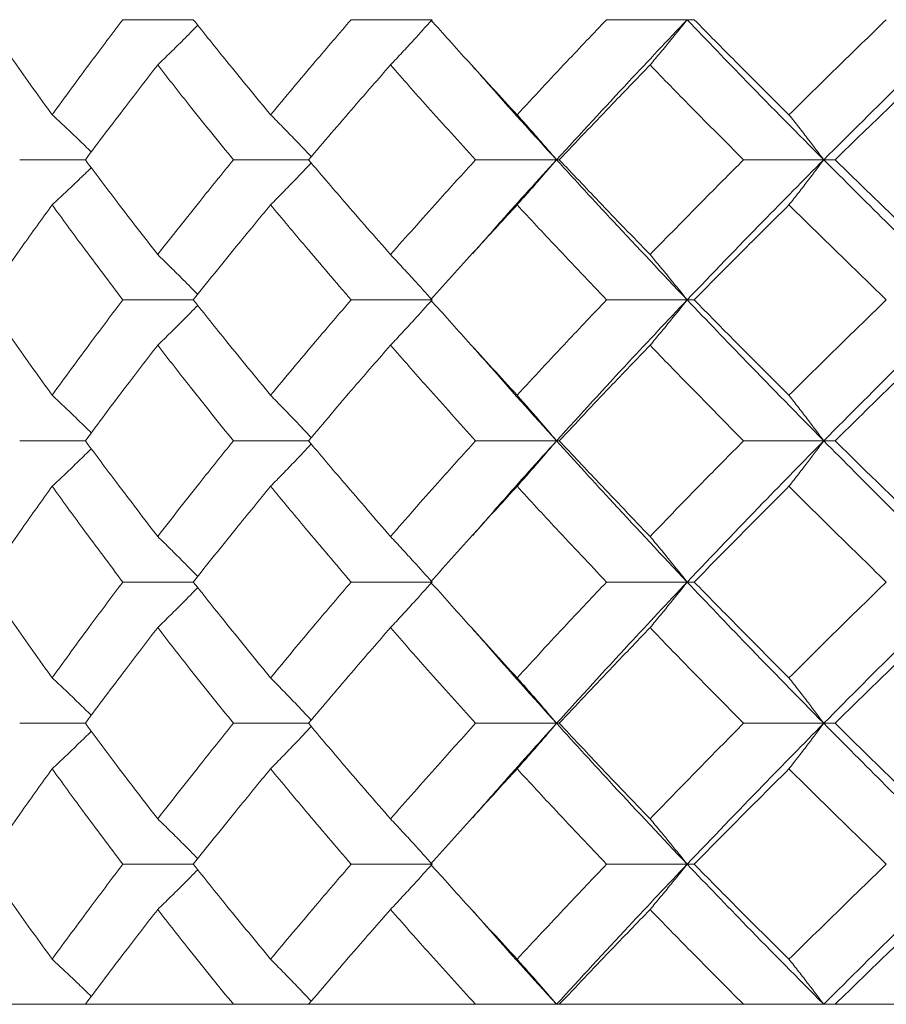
# Model space of a CAD drawing. Header units: inches. Extents: x -4.1 to 23, y -7 to 14.8.
# Tile 121 of 139: x 19.182 to 19.557, y 2.322 to 2.748. Entities that reach past the tile are written whole.
import ezdxf

# ---------------------------------------------------------------- set-up
doc = ezdxf.new("R2010")
doc.units = ezdxf.units.IN
doc.header["$MEASUREMENT"] = 0

msp = doc.modelspace()

# ---------------------------------------------------------------- linework, layer by layer
at = {"color": 7, "linetype": 'Continuous', "lineweight": 15}
for p, q in [((19.25694, 2.7484), (19.22643, 2.7484)), ((19.36027, 2.7484), (19.32522, 2.7484)), ((19.4707, 2.7484), (19.43577, 2.7484)), ((19.4707, 2.7484), (19.47374, 2.7484)), ((19.21021, 2.68778), (19.18179, 2.68778)), ((19.3068, 2.68778), (19.27428, 2.68778)), ((19.41414, 2.68778), (19.3791, 2.68778)), ((19.41414, 2.68778), (19.41535, 2.68778)), ((19.5298, 2.68778), (19.49508, 2.68778)), ((19.5298, 2.68778), (19.53467, 2.68778)), ((19.37749, 2.64693), (19.37746, 2.64693)), ((19.25694, 2.62716), (19.22643, 2.62716)), ((19.36027, 2.62716), (19.32522, 2.62716)), ((19.4707, 2.62716), (19.43577, 2.62716)), ((19.4707, 2.62716), (19.47374, 2.62716)), ((19.21021, 2.5662), (19.18179, 2.5662)), ((19.3068, 2.5662), (19.27428, 2.5662)), ((19.41414, 2.5662), (19.3791, 2.5662)), ((19.41414, 2.5662), (19.41535, 2.5662)), ((19.5298, 2.5662), (19.49508, 2.5662)), ((19.5298, 2.5662), (19.53467, 2.5662)), ((19.37749, 2.52498), (19.37746, 2.52498)), ((19.25694, 2.50508), (19.22643, 2.50508)), ((19.36027, 2.50508), (19.32522, 2.50508)), ((19.4707, 2.50508), (19.43577, 2.50508)), ((19.4707, 2.50508), (19.47374, 2.50508)), ((19.21021, 2.44396), (19.18179, 2.44396)), ((19.3068, 2.44396), (19.27428, 2.44396)), ((19.41414, 2.44396), (19.3791, 2.44396)), ((19.41414, 2.44396), (19.41535, 2.44396)), ((19.5298, 2.44396), (19.49508, 2.44396)), ((19.5298, 2.44396), (19.53467, 2.44396)), ((19.37749, 2.40281), (19.37747, 2.40281)), ((19.25694, 2.383), (19.22643, 2.383)), ((19.36027, 2.383), (19.32522, 2.383)), ((19.4707, 2.383), (19.43577, 2.383)), ((19.4707, 2.383), (19.47374, 2.383)), ((18.93066, 2.32238), (21.86666, 2.32238)), ((19.18179, 2.32238), (19.12664, 2.32238)), ((19.27428, 2.32238), (19.21021, 2.32238)), ((19.3791, 2.32238), (19.3068, 2.32238)), ((19.49508, 2.32238), (19.41535, 2.32238)), ((19.62097, 2.32238), (19.53467, 2.32238))]:
    msp.add_line(p, q, dxfattribs=at)
for points, knots in [([(19.19583, 2.70729), (19.19029, 2.71495), (19.18041, 2.72864), (19.17092, 2.74236), (19.16674, 2.7484)], [0, 0, 0, 0, 0.5595273, 1, 1, 1, 1]), ([(19.19583, 2.70729), (19.20144, 2.71495), (19.21146, 2.72864), (19.22185, 2.74236), (19.22643, 2.7484)], [0, 0, 0, 0, 0.5595273, 1, 1, 1, 1]), ([(19.29038, 2.70729), (19.28405, 2.71495), (19.27272, 2.72864), (19.26176, 2.74236), (19.25694, 2.7484)], [0, 0, 0, 0, 0.559527, 1, 1, 1, 1]), ([(19.29038, 2.70729), (19.29679, 2.71495), (19.30825, 2.72864), (19.32003, 2.74236), (19.32522, 2.7484)], [0, 0, 0, 0, 0.559527, 1, 1, 1, 1]), ([(19.34228, 2.7288), (19.34397, 2.7306), (19.34735, 2.7342), (19.35336, 2.74072), (19.35765, 2.74548), (19.36027, 2.7484)], [0, 0, 0, 0, 0.279356, 0.558712, 1, 1, 1, 1]), ([(19.39708, 2.70729), (19.39001, 2.71495), (19.37737, 2.72864), (19.36507, 2.74236), (19.35965, 2.7484)], [0, 0, 0, 0, 0.559527, 1, 1, 1, 1]), ([(19.39708, 2.70729), (19.40422, 2.71495), (19.41697, 2.72864), (19.43002, 2.74236), (19.43577, 2.7484)], [0, 0, 0, 0, 0.559527, 1, 1, 1, 1]), ([(19.41414, 2.68778), (19.42452, 2.69906), (19.44307, 2.71924), (19.46225, 2.73948), (19.4707, 2.7484)], [0, 0, 0, 0, 0.559248, 1, 1, 1, 1]), ([(19.45462, 2.7288), (19.45613, 2.7306), (19.45915, 2.7342), (19.46452, 2.74072), (19.46835, 2.74548), (19.4707, 2.7484)], [0, 0, 0, 0, 0.279356, 0.558712, 1, 1, 1, 1]), ([(19.5298, 2.68778), (19.51861, 2.69906), (19.49859, 2.71924), (19.47923, 2.73948), (19.4707, 2.7484)], [0, 0, 0, 0, 0.559248, 1, 1, 1, 1]), ([(19.51475, 2.70729), (19.50702, 2.71495), (19.49321, 2.72864), (19.47969, 2.74236), (19.47374, 2.7484)], [0, 0, 0, 0, 0.559527, 1, 1, 1, 1]), ([(19.51475, 2.70729), (19.52254, 2.71495), (19.53646, 2.72864), (19.55063, 2.74236), (19.55687, 2.7484)], [0, 0, 0, 0, 0.559527, 1, 1, 1, 1]), ([(19.5298, 2.68778), (19.54112, 2.69906), (19.56136, 2.71924), (19.58214, 2.73948), (19.59129, 2.7484)], [0, 0, 0, 0, 0.559248, 1, 1, 1, 1]), ([(19.24152, 2.7288), (19.24337, 2.7306), (19.24707, 2.73421), (19.25286, 2.73993), (19.25677, 2.74389), (19.25886, 2.74601)], [0, 0, 0, 0, 0.317748, 0.635496, 1, 1, 1, 1]), ([(19.21021, 2.68778), (19.21595, 2.69542), (19.22622, 2.70908), (19.23684, 2.72277), (19.24152, 2.7288)], [0, 0, 0, 0, 0.559462, 1, 1, 1, 1]), ([(19.27428, 2.68778), (19.26807, 2.69542), (19.25697, 2.70908), (19.24624, 2.72277), (19.24152, 2.7288)], [0, 0, 0, 0, 0.559462, 1, 1, 1, 1]), ([(19.3068, 2.68778), (19.31333, 2.69542), (19.325, 2.70908), (19.337, 2.72277), (19.34228, 2.7288)], [0, 0, 0, 0, 0.559462, 1, 1, 1, 1]), ([(19.3791, 2.68778), (19.37214, 2.69542), (19.3597, 2.70908), (19.34761, 2.72277), (19.34228, 2.7288)], [0, 0, 0, 0, 0.559462, 1, 1, 1, 1]), ([(19.41414, 2.68778), (19.40386, 2.69906), (19.39157, 2.71256), (19.37977, 2.72609), (19.37783, 2.72831)], [0, 0, 0, 0, 0.835964, 1, 1, 1, 1]), ([(19.41535, 2.68778), (19.42259, 2.69542), (19.43555, 2.70908), (19.44879, 2.72277), (19.45462, 2.7288)], [0, 0, 0, 0, 0.559462, 1, 1, 1, 1]), ([(19.49508, 2.68778), (19.48746, 2.69542), (19.47382, 2.70908), (19.46049, 2.72277), (19.45462, 2.7288)], [0, 0, 0, 0, 0.559462, 1, 1, 1, 1]), ([(19.53467, 2.68778), (19.54256, 2.69542), (19.55665, 2.70908), (19.57099, 2.72277), (19.5773, 2.7288)], [0, 0, 0, 0, 0.559462, 1, 1, 1, 1]), ([(19.19583, 2.70729), (19.19775, 2.70549), (19.2016, 2.7019), (19.20726, 2.69654), (19.21097, 2.69294), (19.21278, 2.69119)], [0, 0, 0, 0, 0.338424, 0.676849, 1, 1, 1, 1]), ([(19.29038, 2.70729), (19.29216, 2.70549), (19.2957, 2.7019), (19.30157, 2.69586), (19.30564, 2.69158), (19.30796, 2.68914)], [0, 0, 0, 0, 0.3005735, 0.6011471, 1, 1, 1, 1]), ([(19.39708, 2.70729), (19.39868, 2.70549), (19.40189, 2.7019), (19.40758, 2.69541), (19.41165, 2.69068), (19.41414, 2.68778)], [0, 0, 0, 0, 0.279852, 0.559705, 1, 1, 1, 1]), ([(19.51475, 2.70729), (19.51617, 2.70549), (19.519, 2.7019), (19.52402, 2.69541), (19.52761, 2.69068), (19.5298, 2.68778)], [0, 0, 0, 0, 0.279852, 0.559705, 1, 1, 1, 1]), ([(19.19583, 2.66827), (19.19775, 2.67007), (19.2016, 2.67367), (19.20726, 2.67902), (19.21097, 2.68262), (19.21278, 2.68437)], [0, 0, 0, 0, 0.338501, 0.677002, 1, 1, 1, 1]), ([(19.24152, 2.64676), (19.23557, 2.65443), (19.22497, 2.66812), (19.21471, 2.68178), (19.21021, 2.68778)], [0, 0, 0, 0, 0.560541, 1, 1, 1, 1]), ([(19.24152, 2.64676), (19.24754, 2.65443), (19.25828, 2.66812), (19.2694, 2.68178), (19.27428, 2.68778)], [0, 0, 0, 0, 0.560541, 1, 1, 1, 1]), ([(19.29038, 2.66827), (19.29216, 2.67007), (19.2957, 2.67367), (19.30157, 2.6797), (19.30564, 2.68398), (19.30796, 2.68642)], [0, 0, 0, 0, 0.300595, 0.601189, 1, 1, 1, 1]), ([(19.34228, 2.64676), (19.33557, 2.65443), (19.32358, 2.66812), (19.31192, 2.68178), (19.3068, 2.68778)], [0, 0, 0, 0, 0.5605414, 1, 1, 1, 1]), ([(19.34228, 2.64676), (19.34907, 2.65443), (19.36118, 2.66812), (19.37363, 2.68178), (19.3791, 2.68778)], [0, 0, 0, 0, 0.560541, 1, 1, 1, 1]), ([(19.37788, 2.64723), (19.38194, 2.65188), (19.39376, 2.66542), (19.40606, 2.67892), (19.41414, 2.68778)], [0, 0, 0, 0, 0.343648, 1, 1, 1, 1]), ([(19.39708, 2.66827), (19.39868, 2.67007), (19.40189, 2.67367), (19.40758, 2.68015), (19.41165, 2.68489), (19.41414, 2.68778)], [0, 0, 0, 0, 0.279852, 0.559705, 1, 1, 1, 1]), ([(19.4707, 2.62716), (19.45996, 2.63851), (19.44081, 2.65875), (19.42228, 2.67892), (19.41414, 2.68778)], [0, 0, 0, 0, 0.560759, 1, 1, 1, 1]), ([(19.45462, 2.64676), (19.44721, 2.65443), (19.43398, 2.66812), (19.42104, 2.68178), (19.41535, 2.68778)], [0, 0, 0, 0, 0.560541, 1, 1, 1, 1]), ([(19.45462, 2.64676), (19.4621, 2.65443), (19.47544, 2.66812), (19.48909, 2.68178), (19.49508, 2.68778)], [0, 0, 0, 0, 0.560541, 1, 1, 1, 1]), ([(19.4707, 2.62716), (19.48157, 2.63851), (19.50096, 2.65875), (19.521, 2.67892), (19.5298, 2.68778)], [0, 0, 0, 0, 0.560759, 1, 1, 1, 1]), ([(19.51475, 2.66827), (19.51617, 2.67007), (19.519, 2.67367), (19.52402, 2.68015), (19.52761, 2.68489), (19.5298, 2.68778)], [0, 0, 0, 0, 0.279852, 0.559705, 1, 1, 1, 1]), ([(19.59129, 2.62716), (19.57965, 2.63851), (19.5589, 2.65875), (19.53868, 2.67892), (19.5298, 2.68778)], [0, 0, 0, 0, 0.560759, 1, 1, 1, 1]), ([(19.5773, 2.64676), (19.56927, 2.65443), (19.55494, 2.66812), (19.54086, 2.68178), (19.53467, 2.68778)], [0, 0, 0, 0, 0.560541, 1, 1, 1, 1]), ([(19.16674, 2.62716), (19.17207, 2.63485), (19.18157, 2.64857), (19.19147, 2.66226), (19.19583, 2.66827)], [0, 0, 0, 0, 0.5604762, 1, 1, 1, 1]), ([(19.22643, 2.62716), (19.22061, 2.63485), (19.21024, 2.64857), (19.20023, 2.66226), (19.19583, 2.66827)], [0, 0, 0, 0, 0.560476, 1, 1, 1, 1]), ([(19.25694, 2.62716), (19.26309, 2.63485), (19.27406, 2.64857), (19.2854, 2.66226), (19.29038, 2.66827)], [0, 0, 0, 0, 0.5604762, 1, 1, 1, 1]), ([(19.32522, 2.62716), (19.31862, 2.63485), (19.30685, 2.64857), (19.29541, 2.66226), (19.29038, 2.66827)], [0, 0, 0, 0, 0.560476, 1, 1, 1, 1]), ([(19.35965, 2.62716), (19.36655, 2.63485), (19.37887, 2.64857), (19.39152, 2.66226), (19.39708, 2.66827)], [0, 0, 0, 0, 0.560476, 1, 1, 1, 1]), ([(19.43577, 2.62716), (19.42846, 2.63485), (19.41543, 2.64857), (19.40268, 2.66226), (19.39708, 2.66827)], [0, 0, 0, 0, 0.560476, 1, 1, 1, 1]), ([(19.47374, 2.62716), (19.48132, 2.63485), (19.49485, 2.64857), (19.50867, 2.66226), (19.51475, 2.66827)], [0, 0, 0, 0, 0.560476, 1, 1, 1, 1]), ([(19.55687, 2.62716), (19.54894, 2.63485), (19.53477, 2.64857), (19.52086, 2.66226), (19.51475, 2.66827)], [0, 0, 0, 0, 0.5604762, 1, 1, 1, 1]), ([(19.24152, 2.64676), (19.24337, 2.64496), (19.24707, 2.64136), (19.25286, 2.63563), (19.25677, 2.63167), (19.25886, 2.62955)], [0, 0, 0, 0, 0.317693, 0.635385, 1, 1, 1, 1]), ([(19.34228, 2.64676), (19.34397, 2.64496), (19.34735, 2.64136), (19.35336, 2.63484), (19.35765, 2.63008), (19.36027, 2.62716)], [0, 0, 0, 0, 0.279356, 0.5587121, 1, 1, 1, 1]), ([(19.45462, 2.64676), (19.45613, 2.64496), (19.45915, 2.64136), (19.46452, 2.63484), (19.46835, 2.63008), (19.4707, 2.62716)], [0, 0, 0, 0, 0.279356, 0.558712, 1, 1, 1, 1]), ([(19.19583, 2.58589), (19.19029, 2.5936), (19.18042, 2.60737), (19.17092, 2.62112), (19.16674, 2.62716)], [0, 0, 0, 0, 0.560339, 1, 1, 1, 1]), ([(19.19583, 2.58589), (19.20144, 2.5936), (19.21146, 2.60737), (19.22186, 2.62112), (19.22643, 2.62716)], [0, 0, 0, 0, 0.560339, 1, 1, 1, 1]), ([(19.24152, 2.60753), (19.24337, 2.60933), (19.24706, 2.61294), (19.25285, 2.61867), (19.25676, 2.62264), (19.25886, 2.62477)], [0, 0, 0, 0, 0.317535, 0.635069, 1, 1, 1, 1]), ([(19.29038, 2.58589), (19.28404, 2.5936), (19.27273, 2.60737), (19.26176, 2.62112), (19.25694, 2.62716)], [0, 0, 0, 0, 0.560339, 1, 1, 1, 1]), ([(19.29038, 2.58589), (19.29679, 2.5936), (19.30824, 2.60737), (19.32003, 2.62112), (19.32522, 2.62716)], [0, 0, 0, 0, 0.560339, 1, 1, 1, 1]), ([(19.34228, 2.60753), (19.34397, 2.60933), (19.34734, 2.61294), (19.35335, 2.61947), (19.35764, 2.62424), (19.36027, 2.62716)], [0, 0, 0, 0, 0.2791678, 0.5583356, 1, 1, 1, 1]), ([(19.39708, 2.58589), (19.39, 2.5936), (19.37738, 2.60737), (19.36506, 2.62112), (19.35965, 2.62716)], [0, 0, 0, 0, 0.560339, 1, 1, 1, 1]), ([(19.39708, 2.58589), (19.40422, 2.5936), (19.41696, 2.60737), (19.43003, 2.62112), (19.43577, 2.62716)], [0, 0, 0, 0, 0.560339, 1, 1, 1, 1]), ([(19.41414, 2.5662), (19.42452, 2.5776), (19.44305, 2.59794), (19.46226, 2.61824), (19.4707, 2.62716)], [0, 0, 0, 0, 0.560458, 1, 1, 1, 1]), ([(19.45462, 2.60753), (19.45613, 2.60933), (19.45914, 2.61294), (19.46451, 2.61947), (19.46835, 2.62424), (19.4707, 2.62716)], [0, 0, 0, 0, 0.279168, 0.558336, 1, 1, 1, 1]), ([(19.5298, 2.5662), (19.5186, 2.5776), (19.49862, 2.59794), (19.47922, 2.61824), (19.4707, 2.62716)], [0, 0, 0, 0, 0.560458, 1, 1, 1, 1]), ([(19.51475, 2.58589), (19.50702, 2.5936), (19.49322, 2.60737), (19.47969, 2.62112), (19.47374, 2.62716)], [0, 0, 0, 0, 0.560339, 1, 1, 1, 1]), ([(19.51475, 2.58589), (19.52254, 2.5936), (19.53645, 2.60737), (19.55064, 2.62112), (19.55687, 2.62716)], [0, 0, 0, 0, 0.560339, 1, 1, 1, 1]), ([(19.5298, 2.5662), (19.54113, 2.5776), (19.56134, 2.59794), (19.58215, 2.61824), (19.59129, 2.62716)], [0, 0, 0, 0, 0.560458, 1, 1, 1, 1]), ([(19.21021, 2.5662), (19.21596, 2.57393), (19.22621, 2.58771), (19.23684, 2.60147), (19.24152, 2.60753)], [0, 0, 0, 0, 0.560274, 1, 1, 1, 1]), ([(19.27428, 2.5662), (19.26807, 2.57393), (19.25698, 2.58771), (19.24624, 2.60147), (19.24152, 2.60753)], [0, 0, 0, 0, 0.5602736, 1, 1, 1, 1]), ([(19.3068, 2.5662), (19.31333, 2.57393), (19.32499, 2.58771), (19.337, 2.60147), (19.34228, 2.60753)], [0, 0, 0, 0, 0.560274, 1, 1, 1, 1]), ([(19.3791, 2.5662), (19.37214, 2.57393), (19.35971, 2.58771), (19.34761, 2.60147), (19.34228, 2.60753)], [0, 0, 0, 0, 0.560274, 1, 1, 1, 1]), ([(19.41535, 2.5662), (19.4226, 2.57393), (19.43554, 2.58771), (19.44879, 2.60147), (19.45462, 2.60753)], [0, 0, 0, 0, 0.560274, 1, 1, 1, 1]), ([(19.49508, 2.5662), (19.48745, 2.57393), (19.47383, 2.58771), (19.46049, 2.60147), (19.45462, 2.60753)], [0, 0, 0, 0, 0.560274, 1, 1, 1, 1]), ([(19.53467, 2.5662), (19.54256, 2.57393), (19.55664, 2.58771), (19.57099, 2.60147), (19.5773, 2.60753)], [0, 0, 0, 0, 0.560274, 1, 1, 1, 1]), ([(19.41414, 2.5662), (19.40386, 2.5776), (19.39158, 2.59122), (19.37976, 2.60481), (19.37783, 2.60702)], [0, 0, 0, 0, 0.837269, 1, 1, 1, 1]), ([(19.19583, 2.58589), (19.19775, 2.58409), (19.20159, 2.58047), (19.20724, 2.57507), (19.21096, 2.57143), (19.21279, 2.56964)], [0, 0, 0, 0, 0.337228, 0.674456, 1, 1, 1, 1]), ([(19.29038, 2.58589), (19.29215, 2.58409), (19.29569, 2.58047), (19.30156, 2.57438), (19.30563, 2.57005), (19.30796, 2.56757)], [0, 0, 0, 0, 0.299514, 0.599028, 1, 1, 1, 1]), ([(19.39708, 2.58589), (19.39868, 2.58409), (19.40188, 2.58047), (19.40757, 2.57393), (19.41164, 2.56914), (19.41414, 2.5662)], [0, 0, 0, 0, 0.27887, 0.557739, 1, 1, 1, 1]), ([(19.51475, 2.58589), (19.51616, 2.58409), (19.51898, 2.58047), (19.52401, 2.57393), (19.5276, 2.56914), (19.5298, 2.5662)], [0, 0, 0, 0, 0.27887, 0.557739, 1, 1, 1, 1]), ([(19.24152, 2.5248), (19.23557, 2.53254), (19.22496, 2.54634), (19.21472, 2.56014), (19.21021, 2.5662)], [0, 0, 0, 0, 0.560136, 1, 1, 1, 1]), ([(19.24152, 2.5248), (19.24754, 2.53254), (19.25829, 2.54634), (19.2694, 2.56014), (19.27428, 2.5662)], [0, 0, 0, 0, 0.560136, 1, 1, 1, 1]), ([(19.29038, 2.5465), (19.29215, 2.54831), (19.29569, 2.55192), (19.30155, 2.55802), (19.30563, 2.56235), (19.30796, 2.56483)], [0, 0, 0, 0, 0.299439, 0.598878, 1, 1, 1, 1]), ([(19.34228, 2.5248), (19.33557, 2.53254), (19.32358, 2.54634), (19.31192, 2.56014), (19.3068, 2.5662)], [0, 0, 0, 0, 0.560136, 1, 1, 1, 1]), ([(19.34228, 2.5248), (19.34907, 2.53254), (19.36118, 2.54634), (19.37362, 2.56014), (19.3791, 2.5662)], [0, 0, 0, 0, 0.5601361, 1, 1, 1, 1]), ([(19.37787, 2.52529), (19.38193, 2.52997), (19.39376, 2.54361), (19.40606, 2.55725), (19.41414, 2.5662)], [0, 0, 0, 0, 0.342974, 1, 1, 1, 1]), ([(19.39708, 2.5465), (19.39868, 2.54831), (19.40187, 2.55192), (19.40757, 2.55847), (19.41164, 2.56326), (19.41414, 2.5662)], [0, 0, 0, 0, 0.2787754, 0.5575509, 1, 1, 1, 1]), ([(19.4707, 2.50508), (19.45996, 2.5165), (19.4408, 2.53688), (19.42228, 2.55725), (19.41414, 2.5662)], [0, 0, 0, 0, 0.5601553, 1, 1, 1, 1]), ([(19.45462, 2.5248), (19.44721, 2.53254), (19.43397, 2.54634), (19.42104, 2.56014), (19.41535, 2.5662)], [0, 0, 0, 0, 0.560136, 1, 1, 1, 1]), ([(19.45462, 2.5248), (19.4621, 2.53254), (19.47544, 2.54634), (19.48908, 2.56014), (19.49508, 2.5662)], [0, 0, 0, 0, 0.560136, 1, 1, 1, 1]), ([(19.4707, 2.50508), (19.48157, 2.5165), (19.50097, 2.53688), (19.521, 2.55725), (19.5298, 2.5662)], [0, 0, 0, 0, 0.560155, 1, 1, 1, 1]), ([(19.51475, 2.5465), (19.51616, 2.54831), (19.51898, 2.55192), (19.52401, 2.55847), (19.5276, 2.56326), (19.5298, 2.5662)], [0, 0, 0, 0, 0.278775, 0.557551, 1, 1, 1, 1]), ([(19.59129, 2.50508), (19.57966, 2.5165), (19.55889, 2.53688), (19.53869, 2.55725), (19.5298, 2.5662)], [0, 0, 0, 0, 0.560155, 1, 1, 1, 1]), ([(19.5773, 2.5248), (19.56927, 2.53254), (19.55494, 2.54634), (19.54086, 2.56014), (19.53467, 2.5662)], [0, 0, 0, 0, 0.560136, 1, 1, 1, 1]), ([(19.19583, 2.5465), (19.19774, 2.54831), (19.20158, 2.55192), (19.20724, 2.55733), (19.21095, 2.56097), (19.21278, 2.56276)], [0, 0, 0, 0, 0.337204, 0.674407, 1, 1, 1, 1]), ([(19.16674, 2.50508), (19.17207, 2.51281), (19.18158, 2.52662), (19.19147, 2.54043), (19.19583, 2.5465)], [0, 0, 0, 0, 0.560071, 1, 1, 1, 1]), ([(19.22643, 2.50508), (19.22061, 2.51281), (19.21024, 2.52662), (19.20023, 2.54043), (19.19583, 2.5465)], [0, 0, 0, 0, 0.560071, 1, 1, 1, 1]), ([(19.25694, 2.50508), (19.26309, 2.51281), (19.27406, 2.52662), (19.2854, 2.54043), (19.29038, 2.5465)], [0, 0, 0, 0, 0.560071, 1, 1, 1, 1]), ([(19.32522, 2.50508), (19.31862, 2.51281), (19.30685, 2.52662), (19.29541, 2.54043), (19.29038, 2.5465)], [0, 0, 0, 0, 0.560071, 1, 1, 1, 1]), ([(19.35965, 2.50508), (19.36655, 2.51281), (19.37887, 2.52662), (19.39152, 2.54043), (19.39708, 2.5465)], [0, 0, 0, 0, 0.560071, 1, 1, 1, 1]), ([(19.43577, 2.50508), (19.42847, 2.51281), (19.41542, 2.52662), (19.40268, 2.54043), (19.39708, 2.5465)], [0, 0, 0, 0, 0.560071, 1, 1, 1, 1]), ([(19.47374, 2.50508), (19.48132, 2.51281), (19.49485, 2.52662), (19.50867, 2.54043), (19.51475, 2.5465)], [0, 0, 0, 0, 0.5600706, 1, 1, 1, 1]), ([(19.55687, 2.50508), (19.54894, 2.51281), (19.53477, 2.52662), (19.52087, 2.54043), (19.51475, 2.5465)], [0, 0, 0, 0, 0.5600706, 1, 1, 1, 1]), ([(19.24152, 2.5248), (19.24336, 2.523), (19.24705, 2.51938), (19.25284, 2.51362), (19.25676, 2.50962), (19.25886, 2.50748)], [0, 0, 0, 0, 0.316926, 0.633852, 1, 1, 1, 1]), ([(19.34228, 2.5248), (19.34397, 2.523), (19.34734, 2.51938), (19.35334, 2.51282), (19.35764, 2.50802), (19.36027, 2.50508)], [0, 0, 0, 0, 0.278676, 0.557352, 1, 1, 1, 1]), ([(19.45462, 2.5248), (19.45613, 2.523), (19.45914, 2.51938), (19.46451, 2.51282), (19.46834, 2.50802), (19.4707, 2.50508)], [0, 0, 0, 0, 0.278676, 0.5573521, 1, 1, 1, 1]), ([(19.19583, 2.46366), (19.19029, 2.47139), (19.18041, 2.4852), (19.17092, 2.499), (19.16674, 2.50508)], [0, 0, 0, 0, 0.559933, 1, 1, 1, 1]), ([(19.19583, 2.46366), (19.20144, 2.47139), (19.21146, 2.4852), (19.22185, 2.499), (19.22643, 2.50508)], [0, 0, 0, 0, 0.559933, 1, 1, 1, 1]), ([(19.29038, 2.46366), (19.28404, 2.47139), (19.27273, 2.4852), (19.26176, 2.499), (19.25694, 2.50508)], [0, 0, 0, 0, 0.559933, 1, 1, 1, 1]), ([(19.29038, 2.46366), (19.29679, 2.47139), (19.30824, 2.4852), (19.32003, 2.499), (19.32522, 2.50508)], [0, 0, 0, 0, 0.559933, 1, 1, 1, 1]), ([(19.34228, 2.48536), (19.34397, 2.48717), (19.34734, 2.49078), (19.35334, 2.49734), (19.35764, 2.50214), (19.36027, 2.50508)], [0, 0, 0, 0, 0.278676, 0.557352, 1, 1, 1, 1]), ([(19.39708, 2.46366), (19.39001, 2.47139), (19.37737, 2.4852), (19.36506, 2.499), (19.35965, 2.50508)], [0, 0, 0, 0, 0.559933, 1, 1, 1, 1]), ([(19.39708, 2.46366), (19.40422, 2.47139), (19.41697, 2.4852), (19.43003, 2.499), (19.43577, 2.50508)], [0, 0, 0, 0, 0.559933, 1, 1, 1, 1]), ([(19.41414, 2.44396), (19.42452, 2.45536), (19.44306, 2.47573), (19.46225, 2.49611), (19.4707, 2.50508)], [0, 0, 0, 0, 0.559853, 1, 1, 1, 1]), ([(19.45462, 2.48536), (19.45613, 2.48717), (19.45914, 2.49078), (19.46451, 2.49734), (19.46834, 2.50214), (19.4707, 2.50508)], [0, 0, 0, 0, 0.278676, 0.557352, 1, 1, 1, 1]), ([(19.5298, 2.44396), (19.51861, 2.45536), (19.4986, 2.47573), (19.47923, 2.49611), (19.4707, 2.50508)], [0, 0, 0, 0, 0.559853, 1, 1, 1, 1]), ([(19.51475, 2.46366), (19.50702, 2.47139), (19.49321, 2.4852), (19.47969, 2.499), (19.47374, 2.50508)], [0, 0, 0, 0, 0.559933, 1, 1, 1, 1]), ([(19.51475, 2.46366), (19.52254, 2.47139), (19.53645, 2.4852), (19.55063, 2.499), (19.55687, 2.50508)], [0, 0, 0, 0, 0.559933, 1, 1, 1, 1]), ([(19.5298, 2.44396), (19.54113, 2.45536), (19.56135, 2.47573), (19.58214, 2.49611), (19.59129, 2.50508)], [0, 0, 0, 0, 0.559853, 1, 1, 1, 1]), ([(19.24152, 2.48536), (19.24336, 2.48717), (19.24705, 2.49078), (19.25284, 2.49654), (19.25676, 2.50054), (19.25886, 2.50268)], [0, 0, 0, 0, 0.316977, 0.633953, 1, 1, 1, 1]), ([(19.21021, 2.44396), (19.21595, 2.45168), (19.22622, 2.46548), (19.23684, 2.47928), (19.24152, 2.48536)], [0, 0, 0, 0, 0.5598675, 1, 1, 1, 1]), ([(19.27428, 2.44396), (19.26807, 2.45168), (19.25697, 2.46548), (19.24624, 2.47928), (19.24152, 2.48536)], [0, 0, 0, 0, 0.559868, 1, 1, 1, 1]), ([(19.3068, 2.44396), (19.31333, 2.45168), (19.325, 2.46548), (19.337, 2.47928), (19.34228, 2.48536)], [0, 0, 0, 0, 0.559868, 1, 1, 1, 1]), ([(19.3791, 2.44396), (19.37214, 2.45168), (19.35971, 2.46548), (19.34761, 2.47928), (19.34228, 2.48536)], [0, 0, 0, 0, 0.559868, 1, 1, 1, 1]), ([(19.41414, 2.44396), (19.40386, 2.45536), (19.39158, 2.46899), (19.37976, 2.48263), (19.37783, 2.48486)], [0, 0, 0, 0, 0.8366, 1, 1, 1, 1]), ([(19.41535, 2.44396), (19.4226, 2.45168), (19.43554, 2.46548), (19.44879, 2.47928), (19.45462, 2.48536)], [0, 0, 0, 0, 0.559868, 1, 1, 1, 1]), ([(19.49508, 2.44396), (19.48745, 2.45168), (19.47382, 2.46548), (19.46049, 2.47928), (19.45462, 2.48536)], [0, 0, 0, 0, 0.5598675, 1, 1, 1, 1]), ([(19.53467, 2.44396), (19.54256, 2.45168), (19.55664, 2.46548), (19.57099, 2.47928), (19.5773, 2.48536)], [0, 0, 0, 0, 0.559868, 1, 1, 1, 1]), ([(19.19583, 2.46366), (19.19774, 2.46185), (19.20158, 2.45824), (19.20724, 2.45283), (19.21096, 2.44919), (19.21278, 2.4474)], [0, 0, 0, 0, 0.337121, 0.674241, 1, 1, 1, 1]), ([(19.29038, 2.46366), (19.29215, 2.46185), (19.29569, 2.45824), (19.30155, 2.45214), (19.30563, 2.44781), (19.30796, 2.44533)], [0, 0, 0, 0, 0.299416, 0.598831, 1, 1, 1, 1]), ([(19.39708, 2.46366), (19.39868, 2.46185), (19.40187, 2.45824), (19.40757, 2.45169), (19.41164, 2.4469), (19.41414, 2.44396)], [0, 0, 0, 0, 0.278775, 0.557551, 1, 1, 1, 1]), ([(19.51475, 2.46366), (19.51616, 2.46185), (19.51898, 2.45824), (19.52401, 2.45169), (19.5276, 2.4469), (19.5298, 2.44396)], [0, 0, 0, 0, 0.278775, 0.557551, 1, 1, 1, 1]), ([(19.24152, 2.40263), (19.23558, 2.41034), (19.22496, 2.42411), (19.21472, 2.43789), (19.21021, 2.44396)], [0, 0, 0, 0, 0.55973, 1, 1, 1, 1]), ([(19.24152, 2.40263), (19.24754, 2.41034), (19.25829, 2.42411), (19.26939, 2.43789), (19.27428, 2.44396)], [0, 0, 0, 0, 0.55973, 1, 1, 1, 1]), ([(19.29038, 2.42427), (19.29215, 2.42608), (19.29569, 2.42969), (19.30156, 2.43578), (19.30563, 2.44011), (19.30796, 2.44259)], [0, 0, 0, 0, 0.2995399, 0.5990798, 1, 1, 1, 1]), ([(19.34228, 2.40263), (19.33557, 2.41034), (19.32357, 2.42411), (19.31193, 2.43789), (19.3068, 2.44396)], [0, 0, 0, 0, 0.55973, 1, 1, 1, 1]), ([(19.34228, 2.40263), (19.34907, 2.41034), (19.36119, 2.42411), (19.37362, 2.43789), (19.3791, 2.44396)], [0, 0, 0, 0, 0.55973, 1, 1, 1, 1]), ([(19.37787, 2.40313), (19.38192, 2.40778), (19.39376, 2.42138), (19.40605, 2.435), (19.41414, 2.44396)], [0, 0, 0, 0, 0.342279, 1, 1, 1, 1]), ([(19.39708, 2.42427), (19.39868, 2.42608), (19.40188, 2.42969), (19.40757, 2.43623), (19.41164, 2.44102), (19.41414, 2.44396)], [0, 0, 0, 0, 0.27887, 0.557739, 1, 1, 1, 1]), ([(19.4707, 2.383), (19.45997, 2.39436), (19.44079, 2.41466), (19.42229, 2.435), (19.41414, 2.44396)], [0, 0, 0, 0, 0.55955, 1, 1, 1, 1]), ([(19.45462, 2.40263), (19.44721, 2.41034), (19.43397, 2.42411), (19.42104, 2.43789), (19.41535, 2.44396)], [0, 0, 0, 0, 0.55973, 1, 1, 1, 1]), ([(19.45462, 2.40263), (19.4621, 2.41034), (19.47545, 2.42411), (19.48908, 2.43789), (19.49508, 2.44396)], [0, 0, 0, 0, 0.55973, 1, 1, 1, 1]), ([(19.4707, 2.383), (19.48156, 2.39436), (19.50098, 2.41466), (19.52099, 2.435), (19.5298, 2.44396)], [0, 0, 0, 0, 0.5595503, 1, 1, 1, 1]), ([(19.51475, 2.42427), (19.51616, 2.42608), (19.51898, 2.42969), (19.52401, 2.43623), (19.5276, 2.44102), (19.5298, 2.44396)], [0, 0, 0, 0, 0.27887, 0.557739, 1, 1, 1, 1]), ([(19.59129, 2.383), (19.57966, 2.39436), (19.55888, 2.41466), (19.53869, 2.435), (19.5298, 2.44396)], [0, 0, 0, 0, 0.55955, 1, 1, 1, 1]), ([(19.5773, 2.40263), (19.56928, 2.41034), (19.55493, 2.42411), (19.54086, 2.43789), (19.53467, 2.44396)], [0, 0, 0, 0, 0.55973, 1, 1, 1, 1]), ([(19.19583, 2.42427), (19.19775, 2.42608), (19.20159, 2.42969), (19.20724, 2.43509), (19.21096, 2.43873), (19.21278, 2.44052)], [0, 0, 0, 0, 0.3373177, 0.6746354, 1, 1, 1, 1]), ([(19.16674, 2.383), (19.17206, 2.3907), (19.18158, 2.40444), (19.19147, 2.41821), (19.19583, 2.42427)], [0, 0, 0, 0, 0.559665, 1, 1, 1, 1]), ([(19.22643, 2.383), (19.22062, 2.3907), (19.21023, 2.40444), (19.20023, 2.41821), (19.19583, 2.42427)], [0, 0, 0, 0, 0.559665, 1, 1, 1, 1]), ([(19.25694, 2.383), (19.26309, 2.3907), (19.27407, 2.40444), (19.28539, 2.41821), (19.29038, 2.42427)], [0, 0, 0, 0, 0.559665, 1, 1, 1, 1]), ([(19.32522, 2.383), (19.31863, 2.3907), (19.30684, 2.40444), (19.29541, 2.41821), (19.29038, 2.42427)], [0, 0, 0, 0, 0.559665, 1, 1, 1, 1]), ([(19.35965, 2.383), (19.36655, 2.3907), (19.37888, 2.40444), (19.39151, 2.41821), (19.39708, 2.42427)], [0, 0, 0, 0, 0.559665, 1, 1, 1, 1]), ([(19.43577, 2.383), (19.42847, 2.3907), (19.41542, 2.40444), (19.40269, 2.41821), (19.39708, 2.42427)], [0, 0, 0, 0, 0.559665, 1, 1, 1, 1]), ([(19.47374, 2.383), (19.48132, 2.3907), (19.49486, 2.40444), (19.50867, 2.41821), (19.51475, 2.42427)], [0, 0, 0, 0, 0.5596645, 1, 1, 1, 1]), ([(19.55687, 2.383), (19.54894, 2.3907), (19.53476, 2.40444), (19.52087, 2.41821), (19.51475, 2.42427)], [0, 0, 0, 0, 0.559665, 1, 1, 1, 1]), ([(19.24152, 2.40263), (19.24337, 2.40083), (19.24706, 2.39722), (19.25285, 2.39149), (19.25676, 2.38752), (19.25886, 2.38539)], [0, 0, 0, 0, 0.317488, 0.634976, 1, 1, 1, 1]), ([(19.34228, 2.40263), (19.34397, 2.40083), (19.34734, 2.39722), (19.35335, 2.3907), (19.35764, 2.38592), (19.36027, 2.383)], [0, 0, 0, 0, 0.279168, 0.558336, 1, 1, 1, 1]), ([(19.45462, 2.40263), (19.45613, 2.40083), (19.45914, 2.39722), (19.46451, 2.3907), (19.46835, 2.38592), (19.4707, 2.383)], [0, 0, 0, 0, 0.279168, 0.558336, 1, 1, 1, 1]), ([(19.19583, 2.34189), (19.19029, 2.34955), (19.18041, 2.36324), (19.17092, 2.37696), (19.16674, 2.383)], [0, 0, 0, 0, 0.559527, 1, 1, 1, 1]), ([(19.19583, 2.34189), (19.20144, 2.34955), (19.21146, 2.36324), (19.22185, 2.37696), (19.22643, 2.383)], [0, 0, 0, 0, 0.559527, 1, 1, 1, 1]), ([(19.29038, 2.34189), (19.28405, 2.34955), (19.27272, 2.36324), (19.26176, 2.37696), (19.25694, 2.383)], [0, 0, 0, 0, 0.5595273, 1, 1, 1, 1]), ([(19.29038, 2.34189), (19.29679, 2.34955), (19.30825, 2.36324), (19.32003, 2.37696), (19.32522, 2.383)], [0, 0, 0, 0, 0.5595273, 1, 1, 1, 1]), ([(19.34228, 2.3634), (19.34397, 2.3652), (19.34735, 2.3688), (19.35336, 2.37532), (19.35765, 2.38008), (19.36027, 2.383)], [0, 0, 0, 0, 0.279356, 0.558712, 1, 1, 1, 1]), ([(19.39708, 2.34189), (19.39001, 2.34955), (19.37737, 2.36324), (19.36507, 2.37696), (19.35965, 2.383)], [0, 0, 0, 0, 0.5595273, 1, 1, 1, 1]), ([(19.39708, 2.34189), (19.40422, 2.34955), (19.41697, 2.36324), (19.43002, 2.37696), (19.43577, 2.383)], [0, 0, 0, 0, 0.559527, 1, 1, 1, 1]), ([(19.41414, 2.32238), (19.42452, 2.33366), (19.44307, 2.35384), (19.46225, 2.37408), (19.4707, 2.383)], [0, 0, 0, 0, 0.559248, 1, 1, 1, 1]), ([(19.45462, 2.3634), (19.45613, 2.3652), (19.45915, 2.3688), (19.46452, 2.37532), (19.46835, 2.38008), (19.4707, 2.383)], [0, 0, 0, 0, 0.279356, 0.558712, 1, 1, 1, 1]), ([(19.5298, 2.32238), (19.51861, 2.33366), (19.49859, 2.35384), (19.47923, 2.37408), (19.4707, 2.383)], [0, 0, 0, 0, 0.559248, 1, 1, 1, 1]), ([(19.51475, 2.34189), (19.50702, 2.34955), (19.49321, 2.36324), (19.47969, 2.37696), (19.47374, 2.383)], [0, 0, 0, 0, 0.559527, 1, 1, 1, 1]), ([(19.51475, 2.34189), (19.52254, 2.34955), (19.53646, 2.36324), (19.55063, 2.37696), (19.55687, 2.383)], [0, 0, 0, 0, 0.559527, 1, 1, 1, 1]), ([(19.5298, 2.32238), (19.54112, 2.33366), (19.56136, 2.35384), (19.58214, 2.37408), (19.59129, 2.383)], [0, 0, 0, 0, 0.559248, 1, 1, 1, 1]), ([(19.24152, 2.3634), (19.24337, 2.3652), (19.24707, 2.36881), (19.25286, 2.37453), (19.25677, 2.37849), (19.25886, 2.38061)], [0, 0, 0, 0, 0.317748, 0.635496, 1, 1, 1, 1]), ([(19.21021, 2.32238), (19.21595, 2.33002), (19.22622, 2.34368), (19.23684, 2.35737), (19.24152, 2.3634)], [0, 0, 0, 0, 0.559462, 1, 1, 1, 1]), ([(19.27428, 2.32238), (19.26807, 2.33002), (19.25697, 2.34368), (19.24624, 2.35737), (19.24152, 2.3634)], [0, 0, 0, 0, 0.559462, 1, 1, 1, 1]), ([(19.3068, 2.32238), (19.31333, 2.33002), (19.325, 2.34368), (19.337, 2.35737), (19.34228, 2.3634)], [0, 0, 0, 0, 0.559462, 1, 1, 1, 1]), ([(19.3791, 2.32238), (19.37214, 2.33002), (19.3597, 2.34368), (19.34761, 2.35737), (19.34228, 2.3634)], [0, 0, 0, 0, 0.559462, 1, 1, 1, 1]), ([(19.41414, 2.32238), (19.40386, 2.33366), (19.39158, 2.34715), (19.37978, 2.36068), (19.37785, 2.36289)], [0, 0, 0, 0, 0.836341, 1, 1, 1, 1]), ([(19.41535, 2.32238), (19.42259, 2.33002), (19.43555, 2.34368), (19.44879, 2.35737), (19.45462, 2.3634)], [0, 0, 0, 0, 0.559462, 1, 1, 1, 1]), ([(19.49508, 2.32238), (19.48746, 2.33002), (19.47382, 2.34368), (19.46049, 2.35737), (19.45462, 2.3634)], [0, 0, 0, 0, 0.559462, 1, 1, 1, 1]), ([(19.53467, 2.32238), (19.54256, 2.33002), (19.55665, 2.34368), (19.57099, 2.35737), (19.5773, 2.3634)], [0, 0, 0, 0, 0.559462, 1, 1, 1, 1]), ([(19.19583, 2.34189), (19.19775, 2.34009), (19.2016, 2.3365), (19.20726, 2.33114), (19.21097, 2.32754), (19.21278, 2.32579)], [0, 0, 0, 0, 0.3384243, 0.6768486, 1, 1, 1, 1]), ([(19.29038, 2.34189), (19.29216, 2.34009), (19.2957, 2.3365), (19.30157, 2.33046), (19.30564, 2.32618), (19.30796, 2.32374)], [0, 0, 0, 0, 0.300574, 0.601147, 1, 1, 1, 1]), ([(19.39708, 2.34189), (19.39868, 2.34009), (19.40189, 2.3365), (19.40758, 2.33001), (19.41165, 2.32528), (19.41414, 2.32238)], [0, 0, 0, 0, 0.279852, 0.559705, 1, 1, 1, 1]), ([(19.51475, 2.34189), (19.51617, 2.34009), (19.519, 2.3365), (19.52402, 2.33001), (19.52761, 2.32528), (19.5298, 2.32238)], [0, 0, 0, 0, 0.279852, 0.559705, 1, 1, 1, 1])]:
    msp.add_open_spline(points, degree=3, knots=knots, dxfattribs=at)

doc.saveas('drawing.dxf')
